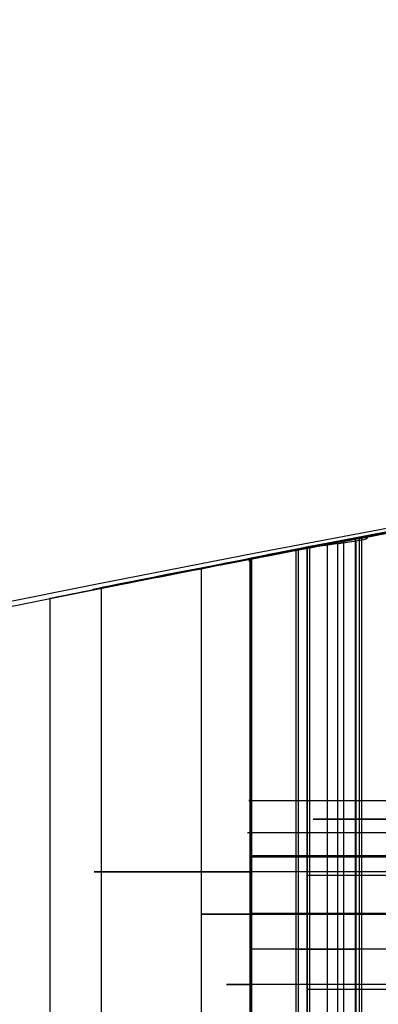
# Model space of a CAD drawing. Header units: millimetres. Extents: x -70 to 70, y -74 to 66.
# Tile 50 of 66: x 19.612 to 19.7068, y 2.7554 to 3.0157. Entities that reach past the tile are written whole.
import ezdxf

# ---------------------------------------------------------------- set-up
doc = ezdxf.new("R2010")
doc.units = ezdxf.units.MM
doc.header["$MEASUREMENT"] = 0
doc.layers.add('Predefinito', color=7, linetype='Continuous', true_color=0x000000)

msp = doc.modelspace()

# ---------------------------------------------------------------- linework, layer by layer
at = {"layer": 'Predefinito', "color": 9, "true_color": 0xc4c4c4}
for centre, radius, start, end in [((-6.039613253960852e-14, -4.000000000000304, 3.999999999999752), 70.00000000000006, 359.9999999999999, 89.99999999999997), ((-5.684341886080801e-14, -4.0000000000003, 1.999999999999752), 70.00000000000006, 359.9999999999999, 89.99999999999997), ((0, -4.000000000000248, 2.999999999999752), 70, 270, 90.00000000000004), ((1.27897692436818e-13, -4.000000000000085, 1.999999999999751), 64.99999999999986, 4.775725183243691e-14, 90.00000000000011), ((1.172395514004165e-13, -4.000000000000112), 64.99999999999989, 9.786322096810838e-14, 90.00000000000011), ((0, -4.000000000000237, 0.9999999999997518), 65, 270, 90.00000000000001), ((-3.176258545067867e-08, -4.000000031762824, 1.999999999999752), 25.00000003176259, 7.27943635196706e-08, 89.99999999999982), ((5.329070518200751e-15, -4.000000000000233), 24.99999999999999, 359.9999999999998, 90.00000000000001), ((0, -4.000000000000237, 0.9999999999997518), 25, 270, 90.00000000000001), ((21, -4.000000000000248, 110.4999999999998), 7.000000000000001, 0, 180), ((21, -4.000000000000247, 215.009608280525), 6.999815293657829, 1.249936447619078e-10, 180.000000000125), ((21, -4.000000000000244, 5.99039171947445), 6.999815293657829, 1.608639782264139e-10, 180.0000000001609)]:
    msp.add_arc(centre, radius, start, end, dxfattribs=at)
for points, knots in [([(19.67330549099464, 2.873127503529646, 68.65919999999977), (19.67266556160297, 2.873003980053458, 68.64954157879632), (19.67253917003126, 2.872434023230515, 68.63225059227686), (19.67311595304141, 2.872658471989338, 68.60330805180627), (19.67134547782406, 2.873318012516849, 68.59264325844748), (19.72120818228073, 2.881791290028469, 68.57476058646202), (19.84533408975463, 2.910841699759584, 68.60109766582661), (20.29830944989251, 2.96639661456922, 68.62502850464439), (20.49872307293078, 2.985482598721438, 68.63172051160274), (20.93688217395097, 3.003140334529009, 68.63928188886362), (21.17186041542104, 3.000653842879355, 68.63918863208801), (21.75854951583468, 2.969751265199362, 68.63186177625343), (22.00125098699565, 2.931161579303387, 68.62295199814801), (22.206705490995, 2.895205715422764, 68.61019999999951)], [-1, -1, -1, -1, -0.9054139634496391, -0.9054139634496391, -0.8205992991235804, -0.8205992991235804, -0.551587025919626, -0.551587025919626, -0.4133001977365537, -0.4133001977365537, -0.2753169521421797, -0.2753169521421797, 0, 0, 0, 0]), ([(19.77130549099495, 2.891321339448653, 59.95179999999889), (19.74633937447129, 2.886870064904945, 59.95408889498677), (19.7159848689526, 2.881063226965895, 59.94039293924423), (19.68482217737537, 2.875617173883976, 59.89973767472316), (19.68984346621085, 2.876445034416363, 59.87319131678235), (19.70287957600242, 2.878024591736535, 59.82019883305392), (19.70511427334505, 2.878754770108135, 59.79533014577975), (19.70180380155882, 2.878729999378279, 59.74530104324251), (19.69634566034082, 2.87719291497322, 59.71800434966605), (19.69759214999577, 2.877829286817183, 59.67779828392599), (19.70171074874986, 2.878581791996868, 59.66709811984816), (19.72170887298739, 2.88223948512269, 59.65581053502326), (19.73607360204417, 2.884746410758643, 59.65408829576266), (19.78004636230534, 2.892421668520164, 59.65179975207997), (19.80814318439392, 2.897839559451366, 59.65210363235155), (19.88779778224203, 2.911290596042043, 59.65477531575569), (19.93560757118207, 2.918753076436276, 59.66005902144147), (20.07632299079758, 2.939496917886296, 59.67753162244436), (20.17292618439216, 2.951719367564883, 59.68720259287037), (20.37745636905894, 2.973021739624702, 59.69744072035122), (20.48276132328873, 2.98163302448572, 59.69961950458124), (20.58506852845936, 2.987697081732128, 59.70190816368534)], [0, 0, 0, 0, 0.06401746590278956, 0.06401746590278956, 0.1280349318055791, 0.1280349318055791, 0.1919441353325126, 0.1919441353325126, 0.2558533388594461, 0.2558533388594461, 0.2869977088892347, 0.2869977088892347, 0.3181420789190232, 0.3181420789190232, 0.3804308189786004, 0.3804308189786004, 0.5043404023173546, 0.5043404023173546, 0.7521340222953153, 0.7521340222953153, 1, 1, 1, 1]), ([(19.6729648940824, 2.873127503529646, 67.61326911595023), (19.68785935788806, 2.876000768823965, 67.60137004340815), (19.82084508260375, 2.902077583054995, 67.49192020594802), (20.15507428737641, 2.950868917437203, 67.2078379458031), (20.35795919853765, 2.972398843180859, 67.03188268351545), (20.51464310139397, 2.983205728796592, 66.88501127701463)], [0, 0, 0, 0, 0.5002975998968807, 0.5002975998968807, 1, 1, 1, 1]), ([(20.36934024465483, 2.971511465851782, 67.70609350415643), (20.36231786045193, 2.970876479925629, 67.70609621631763), (20.31377252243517, 2.966661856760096, 67.70319544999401), (20.17098672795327, 2.951081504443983, 67.701502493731), (20.0763720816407, 2.939415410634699, 67.70452389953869), (19.88332785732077, 2.911106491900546, 67.71225946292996), (19.78444553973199, 2.89392113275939, 67.71596385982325), (19.66041449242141, 2.870958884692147, 67.70644020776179), (19.63549187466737, 2.865951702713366, 67.69794586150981), (19.62804524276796, 2.864282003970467, 67.66419135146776), (19.64290776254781, 2.867329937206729, 67.63727830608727), (19.6729648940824, 2.873127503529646, 67.61326911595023)], [0, 0, 0, 0, 0.2381979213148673, 0.2381979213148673, 0.4761060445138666, 0.4761060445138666, 0.713778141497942, 0.713778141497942, 0.8545386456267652, 0.8545386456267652, 1, 1, 1, 1]), ([(19.67330549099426, 2.873127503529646, 61.4928999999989), (19.72952215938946, 2.883978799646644, 61.44241415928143), (19.78809370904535, 2.894222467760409, 61.39455452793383), (19.90383511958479, 2.913397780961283, 61.29702980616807), (19.96165471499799, 2.92232942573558, 61.24810375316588), (20.13479271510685, 2.947003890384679, 61.10058591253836), (20.2498439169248, 2.96063597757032, 61.00121474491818), (20.36420549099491, 2.971066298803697, 60.90000000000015)], [0, 0, 0, 0, 0.2500550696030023, 0.2500550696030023, 0.5001101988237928, 0.5001101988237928, 1, 1, 1, 1]), ([(20.07020549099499, 2.937973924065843, 58.69249999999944), (20.08568226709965, 2.940048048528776, 58.70483015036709), (20.10585962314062, 2.942647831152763, 58.71858976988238), (20.10576916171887, 2.942632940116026, 58.76140112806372), (20.08970674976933, 2.940548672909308, 58.7861184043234), (20.0541973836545, 2.935833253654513, 58.79723605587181), (20.03397785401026, 2.933051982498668, 58.78641638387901), (19.99402379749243, 2.92736198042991, 58.76847597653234), (19.97464635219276, 2.924501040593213, 58.76378186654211), (19.91705589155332, 2.9157608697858, 58.75567849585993), (19.87426635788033, 2.908954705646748, 58.75395347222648), (19.80687001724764, 2.897601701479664, 58.71169363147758), (19.79520986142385, 2.895445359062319, 58.66759520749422), (19.72359905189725, 2.883216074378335, 58.47397507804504), (19.68534671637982, 2.875464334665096, 58.3158745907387), (19.65150146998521, 2.868901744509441, 57.98631441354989), (19.66116187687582, 2.87087511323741, 57.81742207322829), (19.73546678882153, 2.88494084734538, 57.49176665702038), (19.79859404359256, 2.896673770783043, 57.33617018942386), (19.88400549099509, 2.910467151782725, 57.1979999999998)], [0, 0, 0, 0, 0.03125813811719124, 0.03125813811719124, 0.06251627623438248, 0.06251627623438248, 0.09377441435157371, 0.09377441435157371, 0.125032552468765, 0.125032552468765, 0.1874731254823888, 0.1874731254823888, 0.2499136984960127, 0.2499136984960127, 0.4998448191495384, 0.4998448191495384, 0.7500792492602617, 0.7500792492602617, 1, 1, 1, 1]), ([(19.67330549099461, 2.873127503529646, 70.4770999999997), (19.68638011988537, 2.875651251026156, 70.34087345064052), (19.6572011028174, 2.870898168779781, 70.18487054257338), (19.77246229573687, 2.892011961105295, 70.04639419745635), (19.80292575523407, 2.897085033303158, 70.02167461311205), (19.8665768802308, 2.90764900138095, 70.01245976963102), (19.89947127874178, 2.91312459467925, 70.03045343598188), (19.96798176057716, 2.923747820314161, 70.04348893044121), (20.00418045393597, 2.928775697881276, 70.0325301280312), (20.06805435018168, 2.937882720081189, 70.05782759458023), (20.10322779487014, 2.942358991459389, 70.10869764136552), (20.08000549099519, 2.939280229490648, 70.1341000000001)], [0, 0, 0, 0, 0.499727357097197, 0.499727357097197, 0.6247814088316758, 0.6247814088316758, 0.7497925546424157, 0.7497925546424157, 0.8748128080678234, 0.8748128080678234, 1, 1, 1, 1]), ([(19.94280549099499, 2.919706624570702, 68.94339999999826), (19.919912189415, 2.916208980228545, 68.9437570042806), (19.90571021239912, 2.913815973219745, 68.95205998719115), (19.8886235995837, 2.911096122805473, 68.9646190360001), (19.88578386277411, 2.910749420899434, 68.96904186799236), (19.89894360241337, 2.912871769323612, 69.17598592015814), (19.93046913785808, 2.917822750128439, 69.50982629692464), (19.9402963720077, 2.919302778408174, 69.62724564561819), (19.9385926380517, 2.919075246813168, 69.60658752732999), (19.94714648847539, 2.920349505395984, 69.689807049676), (19.94834924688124, 2.92070631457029, 69.70391742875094), (19.95432460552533, 2.921394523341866, 69.73639054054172), (19.95495655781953, 2.921070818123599, 69.74764442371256), (19.93556538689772, 2.918000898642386, 69.76012384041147), (19.91467893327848, 2.915393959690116, 69.7607898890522), (19.84218335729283, 2.903756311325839, 69.76352799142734), (19.78237989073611, 2.893545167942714, 69.76792796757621), (19.72688438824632, 2.883610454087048, 69.76613459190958), (19.71469785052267, 2.880988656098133, 69.76386630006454), (19.69358466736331, 2.876997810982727, 69.76208017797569), (19.68390749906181, 2.875184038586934, 69.76564976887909), (19.68601134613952, 2.875555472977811, 69.66973426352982), (19.69886114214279, 2.878011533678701, 69.5698517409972), (19.702531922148, 2.87870472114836, 69.21233168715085), (19.69278632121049, 2.876887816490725, 68.95322293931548), (19.67330549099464, 2.873127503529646, 68.65919999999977)], [0, 0, 0, 0, 0.06275122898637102, 0.06275122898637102, 0.125502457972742, 0.125502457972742, 0.2503989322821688, 0.2503989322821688, 0.3753169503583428, 0.3753169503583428, 0.5002271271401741, 0.5002271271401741, 0.5630806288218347, 0.5630806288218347, 0.6259341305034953, 0.6259341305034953, 0.7508135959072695, 0.7508135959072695, 0.8132190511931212, 0.8132190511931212, 0.8756245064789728, 0.8756245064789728, 0.9378122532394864, 0.9378122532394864, 1, 1, 1, 1]), ([(19.84970549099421, 2.904840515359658, 71.2219000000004), (19.80846447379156, 2.897970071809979, 71.17254144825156), (19.77660623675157, 2.892255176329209, 71.11582786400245), (19.72477539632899, 2.882988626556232, 70.99716131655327), (19.70549281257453, 2.879436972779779, 70.93440096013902), (19.66495793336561, 2.871807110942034, 70.74110753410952), (19.660982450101, 2.87074883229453, 70.60549563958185), (19.67330549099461, 2.873127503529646, 70.4770999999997)], [0, 0, 0, 0, 0.2500491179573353, 0.2500491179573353, 0.5000982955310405, 0.5000982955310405, 1, 1, 1, 1]), ([(19.74190549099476, 2.886014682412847, 65.87349999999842), (19.68937414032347, 2.876417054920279, 65.8757421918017), (19.70313903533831, 2.878821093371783, 65.86348289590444), (19.6927414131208, 2.876852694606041, 65.85038922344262), (19.69028202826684, 2.876382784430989, 65.84384855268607), (19.68686279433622, 2.875730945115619, 65.82432080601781), (19.68821416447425, 2.875988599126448, 65.81127265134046), (19.691563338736, 2.876626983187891, 65.77221510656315), (19.69621610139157, 2.877510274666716, 65.74619257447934), (19.6958622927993, 2.877443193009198, 65.69412510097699), (19.69123531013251, 2.876564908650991, 65.66810037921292), (19.68658498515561, 2.875677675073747, 65.62905087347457), (19.6858134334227, 2.875530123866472, 65.61597895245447), (19.68402242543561, 2.875187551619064, 65.5898268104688), (19.65428815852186, 2.870006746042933, 65.55671498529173), (19.74190549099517, 2.886014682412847, 65.56969999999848)], [0, 0, 0, 0, 0.06292499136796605, 0.06292499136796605, 0.1258499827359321, 0.1258499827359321, 0.2505001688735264, 0.2505001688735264, 0.4995117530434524, 0.4995117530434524, 0.7485026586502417, 0.7485026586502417, 0.8730892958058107, 0.8730892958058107, 1, 1, 1, 1]), ([(19.67330549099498, 2.873127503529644, 61.58109999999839), (19.65026486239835, 2.868680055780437, 61.58174246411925), (19.61906332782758, 2.862426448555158, 61.55427654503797), (19.62081410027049, 2.862934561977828, 61.51683864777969), (19.65615376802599, 2.869816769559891, 61.50830324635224), (19.67330549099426, 2.873127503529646, 61.4928999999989)], [0, 0, 0, 0, 0.4999931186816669, 0.4999931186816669, 1, 1, 1, 1]), ([(19.67330549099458, 2.809244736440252, 68.6591999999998), (19.67210528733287, 2.809244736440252, 68.64108540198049), (19.67349734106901, 2.809244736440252, 68.60122281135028), (19.67289571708, 2.809244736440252, 68.57354714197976), (20.0234771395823, 2.809244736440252, 68.61858401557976), (20.93433106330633, 2.809244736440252, 68.64441720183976), (21.7454953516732, 2.809244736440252, 68.63180016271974), (22.06206755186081, 2.809244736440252, 68.61917728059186), (22.20670549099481, 2.809244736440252, 68.61019999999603)], [0.01923076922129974, 0.01923076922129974, 0.01923076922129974, 0.01923076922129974, 0.1805513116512, 0.3418718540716, 0.501596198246, 0.6613205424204, 0.8210448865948, 0.9807692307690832, 0.9807692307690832, 0.9807692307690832, 0.9807692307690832]), ([(19.77130549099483, 2.804290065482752, 59.9517999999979), (19.74164315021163, 2.804290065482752, 59.95451944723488), (19.66981929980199, 2.804290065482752, 59.91608785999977), (19.713722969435, 2.804290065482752, 59.81109888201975), (19.698406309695, 2.804290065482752, 59.73973860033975), (19.695379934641, 2.804290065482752, 59.65620544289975), (19.862652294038, 2.804290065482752, 59.64596316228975), (20.1199012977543, 2.804290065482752, 59.69234813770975), (20.41064848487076, 2.804290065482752, 59.69800702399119), (20.58480266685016, 2.804290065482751, 59.7019021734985)], [0.04538729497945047, 0.04538729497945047, 0.04538729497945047, 0.04538729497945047, 0.1090425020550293, 0.1676780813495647, 0.2515794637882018, 0.2785976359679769, 0.3229099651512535, 0.5383366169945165, 0.9103949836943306, 0.9103949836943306, 0.9103949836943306, 0.9103949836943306]), ([(19.672283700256, 2.800783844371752, 67.61380734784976), (19.70238164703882, 2.800783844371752, 67.58976758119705), (20.19557331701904, 2.800783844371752, 67.18318897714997), (20.50781984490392, 2.800783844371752, 66.89128462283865), (20.50857541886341, 2.800783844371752, 66.8905779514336)], [0, 0, 0, 0, 0.9148901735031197, 0.9171125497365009, 0.9171125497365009, 0.9171125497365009, 0.9171125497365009]), ([(19.67330549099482, 2.794701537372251, 61.49289999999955), (19.70827038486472, 2.794701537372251, 61.46149948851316), (19.94085862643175, 2.794701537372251, 61.26646855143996), (20.17214358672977, 2.794701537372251, 61.06998276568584), (20.36420549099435, 2.794701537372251, 60.89999999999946)], [0.1087408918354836, 0.1087408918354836, 0.1087408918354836, 0.1087408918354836, 0.2299127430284, 0.8912192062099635, 0.8912192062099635, 0.8912192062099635, 0.8912192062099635]), ([(20.35440549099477, 2.794251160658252, 61.57129999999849), (20.32922416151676, 2.794251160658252, 61.57186544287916), (20.10215188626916, 2.794251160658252, 61.57230720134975), (19.87509659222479, 2.794251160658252, 61.57547326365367), (19.67330549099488, 2.794251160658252, 61.58109999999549)], [0.0192307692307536, 0.0192307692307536, 0.0192307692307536, 0.0192307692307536, 0.1258951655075, 0.9807692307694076, 0.9807692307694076, 0.9807692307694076, 0.9807692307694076]), ([(20.3698097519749, 2.790403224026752, 67.70608051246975), (20.35903500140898, 2.790403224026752, 67.70609999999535), (20.1666820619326, 2.790403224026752, 67.69395429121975), (19.78801622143, 2.790403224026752, 67.72139847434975), (19.60304224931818, 2.790403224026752, 67.69925895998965), (19.64650427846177, 2.790403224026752, 67.63441469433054), (19.67330549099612, 2.790403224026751, 67.61300000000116)], [0, 0, 0, 0, 0.3126735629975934, 0.6253471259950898, 0.742278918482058, 0.8590197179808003, 0.8590197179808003, 0.8590197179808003, 0.8590197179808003]), ([(19.68800549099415, 2.789499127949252, 65.11399999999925), (19.7108938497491, 2.789499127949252, 65.07391146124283), (19.85797188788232, 2.789499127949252, 64.83292452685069), (20.04593673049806, 2.789499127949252, 64.62226871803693), (20.23190549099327, 2.789499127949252, 64.46719999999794)], [0.01923076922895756, 0.01923076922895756, 0.01923076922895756, 0.01923076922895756, 0.1759684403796, 0.9807692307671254, 0.9807692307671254, 0.9807692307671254, 0.9807692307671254]), ([(19.6733054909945, 2.779449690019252, 70.47709999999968), (19.68633005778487, 2.779449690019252, 70.34139505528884), (19.64895786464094, 2.779449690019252, 70.1453908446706), (19.837802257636, 2.779449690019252, 69.99329059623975), (19.943289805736, 2.779449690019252, 70.05531068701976), (20.04967939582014, 2.779449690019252, 70.02000072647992), (20.09884696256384, 2.779449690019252, 70.11348973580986), (20.08000549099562, 2.779449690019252, 70.13410000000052)], [0.01923076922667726, 0.01923076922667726, 0.01923076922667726, 0.01923076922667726, 0.5000143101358, 0.6275795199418, 0.7516313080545, 0.8817225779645, 0.9807692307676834, 0.9807692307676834, 0.9807692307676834, 0.9807692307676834]), ([(20.07020549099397, 2.779208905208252, 58.69250000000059), (20.08338587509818, 2.779208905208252, 58.7030006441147), (20.12244227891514, 2.779208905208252, 58.72875040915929), (20.0770118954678, 2.779208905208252, 58.81528071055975), (19.990617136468, 2.779208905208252, 58.75769087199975), (19.906706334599, 2.779208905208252, 58.76147919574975), (19.821653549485, 2.779208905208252, 58.73100159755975), (19.773944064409, 2.779208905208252, 58.61590876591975), (19.696603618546, 2.779208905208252, 58.37821181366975), (19.61537018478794, 2.779208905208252, 57.8691335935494), (19.74184511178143, 2.779208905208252, 57.42797299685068), (19.88400549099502, 2.779208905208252, 57.19799999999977)], [0.01923076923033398, 0.01923076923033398, 0.01923076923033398, 0.01923076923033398, 0.04448158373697, 0.07731287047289, 0.1134987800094, 0.1665925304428, 0.2086851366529, 0.2321510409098, 0.3447305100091, 0.5821295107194, 0.9807692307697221, 0.9807692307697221, 0.9807692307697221, 0.9807692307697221]), ([(19.94280549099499, 2.769950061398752, 68.94339999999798), (19.92001075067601, 2.769950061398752, 68.94375546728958), (19.89162883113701, 2.769950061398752, 68.96024773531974), (19.881515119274, 2.769950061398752, 68.97521838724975), (19.942267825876, 2.769950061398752, 69.63683558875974), (19.934374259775, 2.769950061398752, 69.56860270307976), (19.946744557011, 2.769950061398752, 69.68327768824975), (19.94829458, 2.769950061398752, 69.71247768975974), (19.961494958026, 2.769950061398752, 69.76008892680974), (19.867315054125, 2.769950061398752, 69.76160321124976), (19.747422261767, 2.769950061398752, 69.77034587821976), (19.701125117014, 2.769950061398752, 69.76130524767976), (19.67444564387, 2.769950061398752, 69.76375486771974), (19.71174557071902, 2.769950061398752, 69.45845723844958), (19.69271372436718, 2.769950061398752, 68.95212723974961), (19.67330549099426, 2.769950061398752, 68.65919999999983)], [0.01943596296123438, 0.01943596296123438, 0.01943596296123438, 0.01943596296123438, 0.07965522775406, 0.1398744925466, 0.2314670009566, 0.3302182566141, 0.4038040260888, 0.4911062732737, 0.5718832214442, 0.6319637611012, 0.751988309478, 0.8118393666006, 0.8716904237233, 0.9314622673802, 0.9912341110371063, 0.9912341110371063, 0.9912341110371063, 0.9912341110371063]), ([(19.84970549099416, 2.760643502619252, 71.22190000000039), (19.83273864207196, 2.760643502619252, 71.20159354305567), (19.68478513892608, 2.760643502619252, 70.99007759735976), (19.65124943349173, 2.760643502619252, 70.70690542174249), (19.67330549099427, 2.760643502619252, 70.47709999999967)], [0.01923076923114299, 0.01923076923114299, 0.01923076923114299, 0.01923076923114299, 0.1181104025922, 0.9807692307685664, 0.9807692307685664, 0.9807692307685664, 0.9807692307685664]), ([(19.75660549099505, 2.757345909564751, 68.33580000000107), (19.73565939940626, 2.757345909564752, 68.33663817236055), (19.682849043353, 2.757345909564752, 68.25942165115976), (19.76905240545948, 2.757345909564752, 68.15966406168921), (19.76072628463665, 2.757345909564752, 68.06312669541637), (19.75660549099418, 2.757345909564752, 68.0172999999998)], [0.01923076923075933, 0.01923076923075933, 0.01923076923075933, 0.01923076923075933, 0.1964631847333, 0.5917598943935, 0.9807692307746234, 0.9807692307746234, 0.9807692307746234, 0.9807692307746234])]:
    msp.add_open_spline(points, degree=3, knots=knots, dxfattribs=at)
for points, degree in [([(20.35440549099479, 2.970165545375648, 61.5712999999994), (20.1259649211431, 2.949006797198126, 61.57456666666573), (19.89856573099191, 2.916608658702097, 61.57783333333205), (19.67330549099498, 2.873127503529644, 61.58109999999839)], 3), ([(19.68800549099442, 2.875948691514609, 65.1139999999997), (19.82843618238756, 2.902744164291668, 64.86803823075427), (20.00955061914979, 2.933185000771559, 64.65260901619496), (20.23190549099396, 2.957731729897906, 64.46719999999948)], 3), ([(19.80560549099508, 2.897348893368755, 65.37860000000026), (19.7604995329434, 2.889538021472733, 65.29327416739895), (19.72076336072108, 2.882199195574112, 65.20479655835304), (19.68800549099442, 2.875948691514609, 65.1139999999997)], 3), ([(19.6933865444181, 2.622724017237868, 59.90805201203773), (19.6933865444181, 2.749922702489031, 59.90805201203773), (19.6933865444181, 2.877121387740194, 59.90805201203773)], 2), ([(19.69613728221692, 2.622764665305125, 65.72466322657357), (19.69613728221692, 2.750121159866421, 65.72466322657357), (19.69613728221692, 2.877477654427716, 65.72466322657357)], 2), ([(19.6977635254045, 2.622818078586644, 59.70835704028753), (19.6977635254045, 2.750214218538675, 59.70835704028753), (19.6977635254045, 2.877610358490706, 59.70835704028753)], 2), ([(19.70077369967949, 2.623777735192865, 69.3827352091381), (19.70077369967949, 2.751075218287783, 69.3827352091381), (19.70077369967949, 2.8783727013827, 69.3827352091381)], 2), ([(19.70102828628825, 2.623797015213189, 59.82609391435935), (19.70102828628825, 2.750813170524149, 59.82609391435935), (19.70102828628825, 2.87782932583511, 59.82609391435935)], 2), ([(19.70188623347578, 2.624028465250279, 59.67065321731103), (19.70188623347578, 2.751340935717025, 59.67065321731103), (19.70188623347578, 2.878653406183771, 59.67065321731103)], 2), ([(19.70245593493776, 2.623508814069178, 69.76284225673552), (19.70245593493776, 2.751091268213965, 69.76284225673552), (19.70245593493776, 2.878673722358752, 69.76284225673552)], 2), ([(19.68511162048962, 2.620599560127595, 69.71238563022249), (19.68511162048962, 2.747998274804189, 69.71238563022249), (19.68511162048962, 2.875396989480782, 69.71238563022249)], 2), ([(19.68575834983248, 2.620448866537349, 65.61402669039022), (19.68575834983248, 2.747955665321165, 65.61402669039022), (19.68575834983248, 2.875462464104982, 65.61402669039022)], 2), ([(19.68800549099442, 2.875948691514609, 65.1139999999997), (19.68800549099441, 2.748607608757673, 65.1139999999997), (19.6880054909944, 2.621266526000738, 65.1139999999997)], 2), ([(19.68800549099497, 2.621266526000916, 65.11399999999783), (19.68800549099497, 2.748607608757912, 65.11399999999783), (19.68800549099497, 2.875948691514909, 65.11399999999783)], 2), ([(19.68800549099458, 2.621266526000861, 65.11400000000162), (19.68800549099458, 2.748607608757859, 65.11400000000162), (19.68800549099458, 2.875948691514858, 65.11400000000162)], 2), ([(19.68871346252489, 2.621466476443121, 65.83068690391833), (19.68871346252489, 2.748761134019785, 65.83068690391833), (19.68871346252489, 2.876055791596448, 65.83068690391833)], 2), ([(19.67296489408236, 2.618336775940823, 67.61326911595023), (19.67296489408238, 2.745732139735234, 67.61326911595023), (19.6729648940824, 2.873127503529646, 67.61326911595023)], 2), ([(19.67304872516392, 2.618166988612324, 68.60656058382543), (19.67304872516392, 2.745470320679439, 68.60656058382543), (19.67304872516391, 2.872773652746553, 68.60656058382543)], 2), ([(19.6733054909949, 2.618639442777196, 67.61300000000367), (19.6733054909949, 2.746029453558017, 67.61300000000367), (19.6733054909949, 2.873419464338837, 67.61300000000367)], 2), ([(19.67330549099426, 2.873127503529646, 61.4928999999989), (19.67330549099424, 2.745732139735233, 61.4928999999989), (19.67330549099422, 2.618336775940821, 61.4928999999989)], 2), ([(19.67330549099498, 2.873127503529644, 61.58109999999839), (19.67330549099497, 2.745732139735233, 61.58109999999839), (19.67330549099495, 2.618336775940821, 61.58109999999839)], 2), ([(19.67330549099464, 2.873127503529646, 68.65919999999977), (19.67330549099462, 2.745732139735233, 68.65919999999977), (19.6733054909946, 2.618336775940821, 68.65919999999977)], 2), ([(19.67330549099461, 2.873127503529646, 70.4770999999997), (19.6733054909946, 2.745732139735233, 70.47709999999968), (19.67330549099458, 2.618336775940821, 70.47709999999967)], 2), ([(19.67330549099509, 2.618336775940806, 61.4928999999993), (19.67330549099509, 2.745732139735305, 61.4928999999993), (19.67330549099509, 2.873127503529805, 61.4928999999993)], 2), ([(19.67330549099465, 2.618336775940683, 61.58109999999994), (19.67330549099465, 2.745732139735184, 61.58109999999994), (19.67330549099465, 2.873127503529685, 61.58109999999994)], 2), ([(19.67330549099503, 2.618336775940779, 61.58109999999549), (19.67330549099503, 2.745732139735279, 61.58109999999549), (19.67330549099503, 2.873127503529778, 61.58109999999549)], 2), ([(19.67330549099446, 2.618336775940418, 67.6130000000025), (19.67330549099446, 2.745732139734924, 67.6130000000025), (19.67330549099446, 2.873127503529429, 67.6130000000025)], 2), ([(19.67330549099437, 2.618336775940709, 68.6591999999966), (19.67330549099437, 2.74573213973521, 68.6591999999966), (19.67330549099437, 2.873127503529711, 68.6591999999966)], 2), ([(19.67330549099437, 2.618336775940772, 68.65920000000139), (19.67330549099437, 2.745732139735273, 68.65920000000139), (19.67330549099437, 2.873127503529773, 68.65920000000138)], 2), ([(19.67330549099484, 2.618336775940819, 70.47709999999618), (19.67330549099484, 2.745732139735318, 70.47709999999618), (19.67330549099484, 2.873127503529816, 70.47709999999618)], 2), ([(19.66010115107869, 2.615736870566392, 57.97757759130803), (19.66010115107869, 2.743166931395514, 57.97757759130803), (19.66010115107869, 2.870596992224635, 57.97757759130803)], 2), ([(19.6336715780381, 2.610439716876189, 67.68538478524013), (19.6336715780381, 2.737942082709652, 67.68538478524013), (19.6336715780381, 2.865444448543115, 67.68538478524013)], 2), ([(19.62008182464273, 2.607532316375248, 61.53405334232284), (19.62008182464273, 2.73512398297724, 61.53405334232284), (19.62008182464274, 2.862715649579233, 61.53405334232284)], 2), ([(19.80560549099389, 2.759307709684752, 65.37860000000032), (19.76049751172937, 2.759307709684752, 65.29327034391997), (19.72076122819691, 2.759307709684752, 65.20479064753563), (19.68800549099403, 2.759307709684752, 65.11400000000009)], 3)]:
    msp.add_open_spline(points, degree=degree, dxfattribs=at)

doc.saveas('drawing.dxf')
